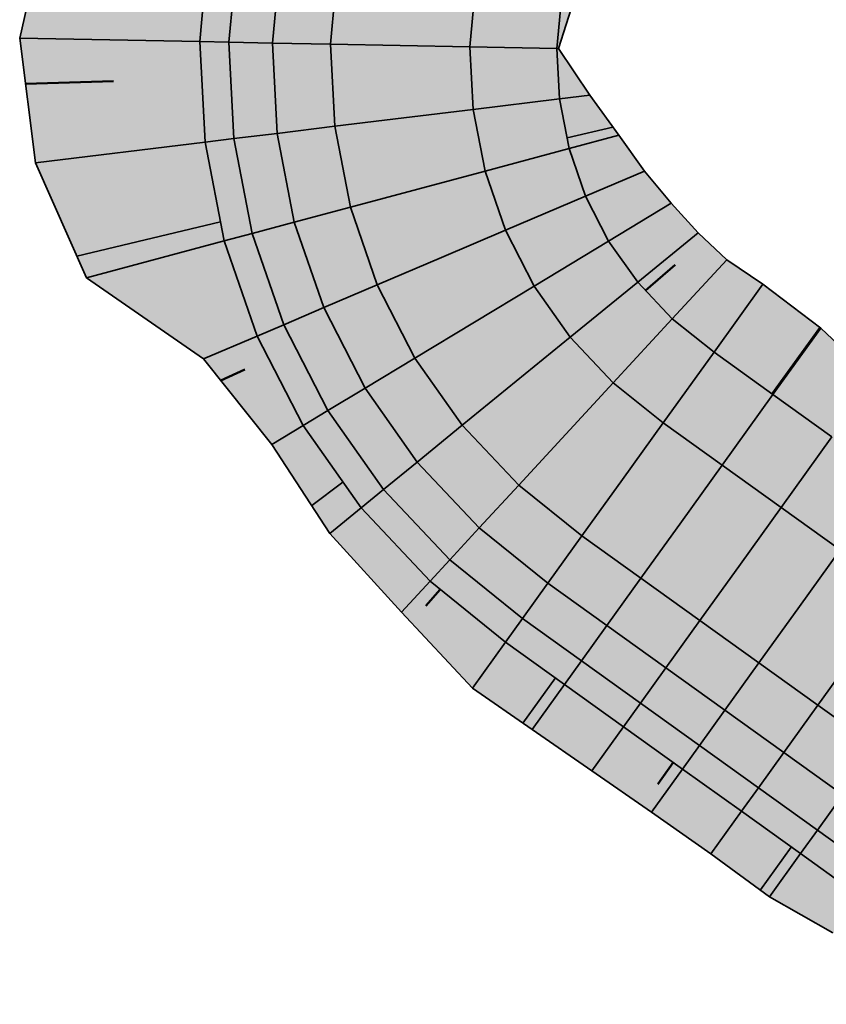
# Model space of a CAD drawing. Header units: metres. Extents: x 201888 to 228431, y 396158 to 403166.
# Tile 24 of 50: x 203710 to 203737, y 396226 to 396260. Entities that reach past the tile are written whole.
import ezdxf

# ---------------------------------------------------------------- set-up
doc = ezdxf.new("R2010")
doc.units = ezdxf.units.M
doc.layers.add('C3D-CORRIDOR', color=7, linetype='Continuous')
for name, color, linetype, lineweight in [('N-WA-GR-GRAS-V', 61, 'Continuous', 18), ('N-WA-GR-STRUWEEL-G', 92, 'Continuous', 35), ('N-WA-GR-STRUWEEL-V', 95, 'Continuous', 18), ('N-WA-GW-AFWERKEN_INZAAIEN-G', 60, 'Continuous', 35), ('N-WA-GW-DIJK_KRUIN_BINNEN-G', 90, 'Continuous', 35), ('N-WA-GW-DIJK_KRUIN_BUITEN-G', 90, 'Continuous', 35), ('N-WA-GW-DIJK_TEEN_BINNEN-G', 90, 'Continuous', 35), ('N-WA-GW-DIJK_TEEN_BUITEN-G', 90, 'Continuous', 35), ('N-WA-VH-VERHARDING_ASFALT-G', 252, 'Continuous', 35), ('N-WA-VH-VERHARDING_ASFALT-V', 252, 'Continuous', 18), ('N-WA-VH-VERHARDING_TEGEL-G', 252, 'Continuous', 35), ('N-WA-VH-VERHARDING_TEGEL-V', 254, 'Continuous', 18)]:
    doc.layers.add(name, color=color, linetype=linetype, lineweight=lineweight)

# ---------------------------------------------------------------- blocks, each defined once
blk = doc.blocks.new('*U139')
at = {"layer": 'N-WA-GR-GRAS-V', "linetype": 'Continuous', "lineweight": 18}
for points in [[(203807.129, 396388.141), (203805.858, 396386.667), (203804.219, 396384.768), (203802.581, 396382.87), (203800.942, 396380.971), (203799.304, 396379.072), (203797.665, 396377.174), (203796.027, 396375.275), (203794.388, 396373.376), (203792.749, 396371.477), (203791.111, 396369.579), (203790.745, 396369.154), (203789.598, 396367.588), (203788.434, 396366), (203788.12, 396365.571), (203786.643, 396363.554), (203785.166, 396361.538), (203783.689, 396359.521), (203782.212, 396357.504), (203780.734, 396355.487), (203779.257, 396353.47), (203777.78, 396351.453), (203776.303, 396349.436), (203774.826, 396347.419), (203773.348, 396345.402), (203771.871, 396343.385), (203770.394, 396341.369), (203768.917, 396339.352), (203767.44, 396337.335), (203765.962, 396335.318), (203764.485, 396333.301), (203763.008, 396331.284), (203761.531, 396329.267), (203760.054, 396327.25), (203758.576, 396325.233), (203757.099, 396323.217), (203755.622, 396321.2), (203754.145, 396319.183), (203752.668, 396317.166), (203751.19, 396315.149), (203749.713, 396313.132), (203748.236, 396311.115), (203746.759, 396309.098), (203745.282, 396307.081), (203743.804, 396305.064), (203742.327, 396303.048), (203740.85, 396301.031), (203739.373, 396299.014), (203737.896, 396296.997), (203736.418, 396294.98), (203734.941, 396292.963), (203733.464, 396290.946), (203731.987, 396288.929), (203730.51, 396286.912), (203729.032, 396284.895), (203727.555, 396282.879), (203726.078, 396280.862), (203724.601, 396278.845), (203723.124, 396276.828), (203721.646, 396274.811), (203719.993, 396272.503), (203718.292, 396269.48), (203717.032, 396266.248), (203716.238, 396262.871), (203715.926, 396259.416), (203716.102, 396255.952), (203716.763, 396252.546), (203717.895, 396249.267), (203719.477, 396246.18), (203721.476, 396243.345), (203723.853, 396240.819), (203726.456, 396238.722), (203728.486, 396237.263), (203730.517, 396235.805), (203732.547, 396234.346), (203734.578, 396232.888), (203736.608, 396231.429), (203738.639, 396229.971), (203740.669, 396228.512), (203742.7, 396227.054), (203742.971, 396226.86), (203742.174, 396225.75), (203741.925, 396225.976), (203739.875, 396227.406), (203737.729, 396228.704), (203735.543, 396229.946), (203733.526, 396231.423), (203731.48, 396232.86), (203729.424, 396234.283), (203727.367, 396235.704), (203725.316, 396237.134), (203722.873, 396239.756), (203720.402, 396242.468), (203718.407, 396245.533), (203716.055, 396248.483), (203712.024, 396251.275), (203710.26, 396255.24), (203709.72, 396259.538), (203710.674, 396263.772), (203711.999, 396267.812), (203717.686, 396269.767), (203716.927, 396274.525), (203718.483, 396277.128), (203719.788, 396279.271), (203720.742, 396281.671), (203721.951, 396283.884), (203723.16, 396286.098), (203724.334, 396288.337), (203725.48, 396290.596), (203726.625, 396292.856), (203727.573, 396295.261), (203727.501, 396298.412), (203727.419, 396301.571), (203727.73, 396304.442), (203729.208, 396306.459), (203730.685, 396308.476), (203732.162, 396310.493), (203733.639, 396312.51), (203735.116, 396314.526), (203736.594, 396316.543), (203738.071, 396318.56), (203739.548, 396320.577), (203741.025, 396322.594), (203742.822, 396324.377), (203745.607, 396325.436), (203748.394, 396326.493), (203751.185, 396327.548), (203753.012, 396329.309), (203754.593, 396331.249), (203756.175, 396333.19), (203757.756, 396335.131), (203759.338, 396337.071), (203760.921, 396339.011), (203762.503, 396340.951), (203764.085, 396342.891), (203765.667, 396344.831), (203767.249, 396346.771), (203768.835, 396348.708), (203770.613, 396350.505), (203772.378, 396352.311), (203774.141, 396354.119), (203775.903, 396355.926), (203777.666, 396357.734), (203779.557, 396359.448), (203782.218, 396360.598), (203784.918, 396361.72), (203784.615, 396365.04), (203785.369, 396367.587), (203785.641, 396368.046), (203786.768, 396369.66), (203787.905, 396371.234), (203788.231, 396371.688), (203789.947, 396373.53), (203791.641, 396375.388), (203793.346, 396377.238), (203795.146, 396379.018), (203796.735, 396380.954), (203798.41, 396382.825), (203800.041, 396384.73), (203802.936, 396385.709), (203804.889, 396387.377), (203806.494, 396388.606), (203807.129, 396388.141)], [(203819.788, 396378.869), (203817.971, 396377.795), (203812.836, 396378.458), (203811.578, 396376.28), (203810.296, 396374.12), (203808.795, 396372.12), (203807.608, 396369.892), (203806.173, 396367.844), (203805.076, 396365.548), (203803.899, 396363.311), (203804.121, 396360.05), (203804.311, 396359.218), (203803.336, 396357.526), (203800.815, 396356.932), (203800.322, 396356.635), (203798.002, 396355.235), (203795.224, 396354.171), (203796.381, 396350.225), (203795.115, 396348.053), (203793.796, 396345.921), (203792.474, 396343.79), (203791.153, 396341.659), (203789.831, 396339.528), (203788.509, 396337.397), (203787.188, 396335.266), (203785.833, 396333.16), (203784.468, 396331.06), (203783.105, 396328.96), (203781.741, 396326.861), (203780.376, 396324.761), (203779.012, 396322.662), (203777.648, 396320.562), (203776.285, 396318.461), (203774.922, 396316.361), (203773.559, 396314.26), (203773.224, 396311.407), (203773.143, 396308.367), (203773.051, 396305.335), (203772.191, 396302.867), (203770.714, 396300.85), (203769.237, 396298.833), (203767.76, 396296.816), (203766.282, 396294.799), (203764.805, 396292.782), (203763.328, 396290.765), (203761.851, 396288.748), (203760.374, 396286.731), (203758.896, 396284.714), (203756.214, 396283.58), (203753.328, 396282.595), (203750.446, 396281.607), (203748.279, 396280.095), (203746.505, 396278.296), (203744.731, 396276.497), (203742.957, 396274.697), (203741.289, 396272.82), (203739.645, 396270.925), (203738.007, 396269.026), (203736.38, 396267.119), (203734.707, 396265.245), (203733.333, 396263.706), (203732.619, 396262.697), (203730.596, 396262.033), (203728.81, 396260.836), (203728.281, 396259.174), (203729.355, 396257.566), (203730.35, 396256.191), (203731.235, 396254.953), (203732.154, 396253.844), (203733.088, 396252.824), (203734.075, 396251.894), (203735.318, 396251.059), (203737.306, 396249.542), (203739.14, 396247.81), (203741.341, 396246.589), (203743.384, 396245.147), (203745.351, 396243.601), (203747.393, 396242.158), (203749.227, 396240.427), (203751.434, 396239.214), (203751.742, 396239.072), (203750.146, 396236.85), (203749.876, 396237.044), (203747.845, 396238.502), (203745.815, 396239.961), (203743.784, 396241.419), (203741.754, 396242.878), (203739.723, 396244.336), (203737.693, 396245.795), (203735.662, 396247.253), (203733.632, 396248.712), (203732.195, 396249.857), (203731.004, 396251.123), (203730.003, 396252.543), (203729.21, 396254.09), (203728.643, 396255.733), (203728.312, 396257.439), (203728.224, 396259.175), (203728.38, 396260.906), (203728.778, 396262.598), (203729.409, 396264.217), (203730.261, 396265.732), (203731.569, 396267.543), (203733.047, 396269.56), (203734.524, 396271.577), (203736.001, 396273.594), (203737.478, 396275.611), (203738.955, 396277.628), (203740.433, 396279.645), (203741.91, 396281.661), (203743.387, 396283.678), (203744.864, 396285.695), (203746.341, 396287.712), (203747.819, 396289.729), (203749.296, 396291.746), (203750.773, 396293.763), (203752.25, 396295.78), (203753.728, 396297.797), (203755.205, 396299.814), (203756.682, 396301.83), (203758.159, 396303.847), (203759.636, 396305.864), (203761.114, 396307.881), (203762.591, 396309.898), (203764.068, 396311.915), (203765.545, 396313.932), (203767.022, 396315.949), (203768.5, 396317.966), (203769.977, 396319.982), (203771.454, 396321.999), (203772.931, 396324.016), (203774.408, 396326.033), (203775.886, 396328.05), (203777.363, 396330.067), (203778.84, 396332.084), (203780.317, 396334.101), (203781.794, 396336.118), (203783.272, 396338.135), (203784.749, 396340.151), (203786.226, 396342.168), (203787.703, 396344.185), (203789.18, 396346.202), (203790.658, 396348.219), (203792.135, 396350.236), (203793.612, 396352.253), (203795.089, 396354.27), (203796.566, 396356.287), (203798.044, 396358.304), (203798.357, 396358.732), (203799.521, 396360.32), (203800.668, 396361.886), (203800.998, 396362.337), (203802.475, 396364.354), (203803.952, 396366.371), (203805.43, 396368.388), (203806.907, 396370.405), (203808.384, 396372.422), (203809.861, 396374.439), (203811.338, 396376.456), (203812.816, 396378.472), (203814.293, 396380.489), (203815.439, 396382.054), (203819.788, 396378.869)]]:
    blk.add_hatch(color=61, dxfattribs=at).paths.add_polyline_path(points, flags=0)
at = {"layer": 'N-WA-GR-STRUWEEL-V', "linetype": 'Continuous', "lineweight": 18}
for points in [[(203807.936, 396387.55), (203806.665, 396386.076), (203805.026, 396384.178), (203803.388, 396382.279), (203801.749, 396380.38), (203800.11, 396378.481), (203798.472, 396376.583), (203796.833, 396374.684), (203795.195, 396372.785), (203793.556, 396370.887), (203791.918, 396368.988), (203791.551, 396368.563), (203790.404, 396366.997), (203789.241, 396365.409), (203788.927, 396364.98), (203787.45, 396362.964), (203785.973, 396360.947), (203784.496, 396358.93), (203783.018, 396356.913), (203781.541, 396354.896), (203780.064, 396352.879), (203778.587, 396350.862), (203777.11, 396348.845), (203775.632, 396346.828), (203774.155, 396344.811), (203772.678, 396342.795), (203771.201, 396340.778), (203769.724, 396338.761), (203768.246, 396336.744), (203766.769, 396334.727), (203765.292, 396332.71), (203763.815, 396330.693), (203762.338, 396328.676), (203760.86, 396326.659), (203759.383, 396324.643), (203757.906, 396322.626), (203756.429, 396320.609), (203754.952, 396318.592), (203753.474, 396316.575), (203751.997, 396314.558), (203750.52, 396312.541), (203749.043, 396310.524), (203747.566, 396308.507), (203746.088, 396306.49), (203744.611, 396304.474), (203743.134, 396302.457), (203741.657, 396300.44), (203740.18, 396298.423), (203738.702, 396296.406), (203737.225, 396294.389), (203735.748, 396292.372), (203734.271, 396290.355), (203732.794, 396288.338), (203731.316, 396286.321), (203729.839, 396284.305), (203728.362, 396282.288), (203726.885, 396280.271), (203725.407, 396278.254), (203723.93, 396276.237), (203722.453, 396274.22), (203720.828, 396271.953), (203719.196, 396269.052), (203717.987, 396265.951), (203717.225, 396262.711), (203716.926, 396259.397), (203717.095, 396256.073), (203717.729, 396252.805), (203718.815, 396249.659), (203720.332, 396246.697), (203722.25, 396243.977), (203724.531, 396241.553), (203727.039, 396239.534), (203729.07, 396238.075), (203731.1, 396236.617), (203733.131, 396235.158), (203735.161, 396233.7), (203737.192, 396232.242), (203739.222, 396230.783), (203741.253, 396229.325), (203743.283, 396227.866), (203743.554, 396227.672), (203742.971, 396226.86), (203742.7, 396227.054), (203740.669, 396228.512), (203738.639, 396229.971), (203736.608, 396231.429), (203734.578, 396232.888), (203732.547, 396234.346), (203730.517, 396235.805), (203728.486, 396237.263), (203726.456, 396238.722), (203723.853, 396240.819), (203721.476, 396243.345), (203719.477, 396246.18), (203717.895, 396249.267), (203716.763, 396252.546), (203716.102, 396255.952), (203715.926, 396259.416), (203716.238, 396262.871), (203717.032, 396266.248), (203718.292, 396269.48), (203719.993, 396272.503), (203721.646, 396274.811), (203723.124, 396276.828), (203724.601, 396278.845), (203726.078, 396280.862), (203727.555, 396282.879), (203729.032, 396284.895), (203730.51, 396286.912), (203731.987, 396288.929), (203733.464, 396290.946), (203734.941, 396292.963), (203736.418, 396294.98), (203737.896, 396296.997), (203739.373, 396299.014), (203740.85, 396301.031), (203742.327, 396303.048), (203743.804, 396305.064), (203745.282, 396307.081), (203746.759, 396309.098), (203748.236, 396311.115), (203749.713, 396313.132), (203751.19, 396315.149), (203752.668, 396317.166), (203754.145, 396319.183), (203755.622, 396321.2), (203757.099, 396323.217), (203758.576, 396325.233), (203760.054, 396327.25), (203761.531, 396329.267), (203763.008, 396331.284), (203764.485, 396333.301), (203765.962, 396335.318), (203767.44, 396337.335), (203768.917, 396339.352), (203770.394, 396341.369), (203771.871, 396343.385), (203773.348, 396345.402), (203774.826, 396347.419), (203776.303, 396349.436), (203777.78, 396351.453), (203779.257, 396353.47), (203780.734, 396355.487), (203782.212, 396357.504), (203783.689, 396359.521), (203785.166, 396361.538), (203786.643, 396363.554), (203788.12, 396365.571), (203788.434, 396366), (203789.598, 396367.588), (203790.745, 396369.154), (203791.111, 396369.579), (203792.749, 396371.477), (203794.388, 396373.376), (203796.027, 396375.275), (203797.665, 396377.174), (203799.304, 396379.072), (203800.942, 396380.971), (203802.581, 396382.87), (203804.219, 396384.768), (203805.858, 396386.667), (203807.129, 396388.141), (203807.936, 396387.55)], [(203809.146, 396386.663), (203808, 396385.098), (203806.523, 396383.081), (203805.046, 396381.064), (203803.568, 396379.048), (203802.091, 396377.031), (203800.614, 396375.014), (203799.137, 396372.997), (203797.66, 396370.98), (203796.182, 396368.963), (203794.705, 396366.946), (203794.375, 396366.495), (203793.228, 396364.929), (203792.065, 396363.341), (203791.751, 396362.912), (203790.274, 396360.895), (203788.796, 396358.879), (203787.319, 396356.862), (203785.842, 396354.845), (203784.365, 396352.828), (203782.888, 396350.811), (203781.41, 396348.794), (203779.933, 396346.777), (203778.456, 396344.76), (203776.979, 396342.743), (203775.502, 396340.727), (203774.024, 396338.71), (203772.547, 396336.693), (203771.07, 396334.676), (203769.593, 396332.659), (203768.116, 396330.642), (203766.638, 396328.625), (203765.161, 396326.608), (203763.684, 396324.591), (203762.207, 396322.574), (203760.73, 396320.558), (203759.252, 396318.541), (203757.775, 396316.524), (203756.298, 396314.507), (203754.821, 396312.49), (203753.344, 396310.473), (203751.866, 396308.456), (203750.389, 396306.439), (203748.912, 396304.422), (203747.435, 396302.405), (203745.958, 396300.389), (203744.48, 396298.372), (203743.003, 396296.355), (203741.526, 396294.338), (203740.049, 396292.321), (203738.572, 396290.304), (203737.094, 396288.287), (203735.617, 396286.27), (203734.14, 396284.253), (203732.663, 396282.237), (203731.186, 396280.22), (203729.708, 396278.203), (203728.231, 396276.186), (203726.754, 396274.169), (203725.277, 396272.152), (203723.75, 396270.026), (203722.359, 396267.555), (203721.329, 396264.913), (203720.68, 396262.152), (203720.425, 396259.328), (203720.569, 396256.496), (203721.109, 396253.712), (203722.035, 396251.032), (203723.328, 396248.508), (203724.962, 396246.191), (203726.905, 396244.125), (203729.081, 396242.377), (203731.112, 396240.918), (203733.142, 396239.46), (203735.173, 396238.001), (203737.203, 396236.543), (203739.234, 396235.084), (203741.264, 396233.626), (203743.295, 396232.167), (203745.325, 396230.709), (203745.596, 396230.514), (203744.429, 396228.89), (203744.158, 396229.084), (203742.128, 396230.543), (203740.097, 396232.001), (203738.067, 396233.46), (203736.036, 396234.918), (203734.006, 396236.377), (203731.975, 396237.835), (203729.945, 396239.294), (203727.914, 396240.752), (203725.549, 396242.656), (203723.412, 396244.926), (203721.616, 396247.473), (203720.195, 396250.248), (203719.178, 396253.194), (203718.584, 396256.254), (203718.426, 396259.367), (203718.706, 396262.472), (203719.419, 396265.506), (203720.551, 396268.41), (203722.08, 396271.127), (203723.663, 396273.334), (203725.14, 396275.351), (203726.618, 396277.368), (203728.095, 396279.384), (203729.572, 396281.401), (203731.049, 396283.418), (203732.526, 396285.435), (203734.004, 396287.452), (203735.481, 396289.469), (203736.958, 396291.486), (203738.435, 396293.503), (203739.912, 396295.52), (203741.39, 396297.537), (203742.867, 396299.553), (203744.344, 396301.57), (203745.821, 396303.587), (203747.298, 396305.604), (203748.776, 396307.621), (203750.253, 396309.638), (203751.73, 396311.655), (203753.207, 396313.672), (203754.684, 396315.689), (203756.162, 396317.706), (203757.639, 396319.722), (203759.116, 396321.739), (203760.593, 396323.756), (203762.07, 396325.773), (203763.548, 396327.79), (203765.025, 396329.807), (203766.502, 396331.824), (203767.979, 396333.841), (203769.457, 396335.858), (203770.934, 396337.874), (203772.411, 396339.891), (203773.888, 396341.908), (203775.365, 396343.925), (203776.843, 396345.942), (203778.32, 396347.959), (203779.797, 396349.976), (203781.274, 396351.993), (203782.751, 396354.01), (203784.229, 396356.027), (203785.706, 396358.043), (203787.183, 396360.06), (203788.66, 396362.077), (203790.137, 396364.094), (203790.451, 396364.522), (203791.615, 396366.111), (203792.761, 396367.677), (203793.128, 396368.102), (203794.766, 396370), (203796.405, 396371.899), (203798.043, 396373.798), (203799.682, 396375.696), (203801.321, 396377.595), (203802.959, 396379.494), (203804.598, 396381.393), (203806.236, 396383.291), (203807.875, 396385.19), (203809.146, 396386.663), (203809.146, 396386.663)], [(203815.439, 396382.054), (203814.293, 396380.489), (203812.816, 396378.472), (203811.338, 396376.456), (203809.861, 396374.439), (203808.384, 396372.422), (203806.907, 396370.405), (203805.43, 396368.388), (203803.952, 396366.371), (203802.475, 396364.354), (203800.998, 396362.337), (203800.668, 396361.886), (203799.521, 396360.32), (203798.357, 396358.732), (203798.044, 396358.304), (203796.566, 396356.287), (203795.089, 396354.27), (203793.612, 396352.253), (203792.135, 396350.236), (203790.658, 396348.219), (203789.18, 396346.202), (203787.703, 396344.185), (203786.226, 396342.168), (203784.749, 396340.151), (203783.272, 396338.135), (203781.794, 396336.118), (203780.317, 396334.101), (203778.84, 396332.084), (203777.363, 396330.067), (203775.886, 396328.05), (203774.408, 396326.033), (203772.931, 396324.016), (203771.454, 396321.999), (203769.977, 396319.982), (203768.5, 396317.966), (203767.022, 396315.949), (203765.545, 396313.932), (203764.068, 396311.915), (203762.591, 396309.898), (203761.114, 396307.881), (203759.636, 396305.864), (203758.159, 396303.847), (203756.682, 396301.83), (203755.205, 396299.814), (203753.728, 396297.797), (203752.25, 396295.78), (203750.773, 396293.763), (203749.296, 396291.746), (203747.819, 396289.729), (203746.341, 396287.712), (203744.864, 396285.695), (203743.387, 396283.678), (203741.91, 396281.661), (203740.433, 396279.645), (203738.955, 396277.628), (203737.478, 396275.611), (203736.001, 396273.594), (203734.524, 396271.577), (203733.047, 396269.56), (203731.569, 396267.543), (203730.261, 396265.732), (203729.409, 396264.217), (203728.778, 396262.598), (203728.38, 396260.906), (203728.224, 396259.175), (203728.312, 396257.439), (203728.643, 396255.733), (203729.21, 396254.09), (203730.003, 396252.543), (203731.004, 396251.123), (203732.195, 396249.857), (203733.632, 396248.712), (203735.662, 396247.253), (203737.693, 396245.795), (203739.723, 396244.336), (203741.754, 396242.878), (203743.784, 396241.419), (203745.815, 396239.961), (203747.845, 396238.502), (203749.876, 396237.044), (203750.146, 396236.85), (203748.396, 396234.413), (203748.125, 396234.607), (203746.095, 396236.066), (203744.064, 396237.524), (203742.034, 396238.983), (203740.003, 396240.441), (203737.973, 396241.9), (203735.942, 396243.358), (203733.912, 396244.817), (203731.881, 396246.275), (203730.161, 396247.653), (203728.68, 396249.226), (203727.435, 396250.991), (203726.45, 396252.914), (203725.745, 396254.956), (203725.334, 396257.076), (203725.224, 396259.234), (203725.418, 396261.385), (203725.913, 396263.488), (203726.697, 396265.501), (203727.757, 396267.383), (203729.149, 396269.316), (203730.626, 396271.333), (203732.104, 396273.35), (203733.581, 396275.366), (203735.058, 396277.383), (203736.535, 396279.4), (203738.012, 396281.417), (203739.49, 396283.434), (203740.967, 396285.451), (203742.444, 396287.468), (203743.921, 396289.485), (203745.398, 396291.502), (203746.876, 396293.519), (203748.353, 396295.535), (203749.83, 396297.552), (203751.307, 396299.569), (203752.784, 396301.586), (203754.262, 396303.603), (203755.739, 396305.62), (203757.216, 396307.637), (203758.693, 396309.654), (203760.17, 396311.671), (203761.648, 396313.688), (203763.125, 396315.704), (203764.602, 396317.721), (203766.079, 396319.738), (203767.556, 396321.755), (203769.034, 396323.772), (203770.511, 396325.789), (203771.988, 396327.806), (203773.465, 396329.823), (203774.942, 396331.84), (203776.42, 396333.856), (203777.897, 396335.873), (203779.374, 396337.89), (203780.851, 396339.907), (203782.328, 396341.924), (203783.806, 396343.941), (203785.283, 396345.958), (203786.76, 396347.975), (203788.237, 396349.992), (203789.714, 396352.009), (203791.192, 396354.025), (203792.669, 396356.042), (203794.146, 396358.059), (203795.623, 396360.076), (203795.937, 396360.504), (203797.101, 396362.093), (203798.247, 396363.659), (203798.578, 396364.11), (203800.055, 396366.127), (203801.532, 396368.144), (203803.009, 396370.161), (203804.487, 396372.178), (203805.964, 396374.194), (203807.441, 396376.211), (203808.918, 396378.228), (203810.395, 396380.245), (203811.873, 396382.262), (203813.019, 396383.827), (203815.439, 396382.054)]]:
    blk.add_hatch(color=95, dxfattribs=at).paths.add_polyline_path(points, flags=0)
at = {"layer": 'N-WA-VH-VERHARDING_ASFALT-V', "linetype": 'Continuous', "lineweight": 18}
for points in [[(203811.083, 396385.245), (203809.936, 396383.68), (203808.459, 396381.663), (203806.982, 396379.646), (203805.505, 396377.629), (203804.027, 396375.613), (203802.55, 396373.596), (203801.073, 396371.579), (203799.596, 396369.562), (203798.119, 396367.545), (203796.641, 396365.528), (203796.311, 396365.077), (203795.164, 396363.511), (203794.001, 396361.923), (203793.687, 396361.494), (203792.21, 396359.477), (203790.733, 396357.46), (203789.255, 396355.444), (203787.778, 396353.427), (203786.301, 396351.41), (203784.824, 396349.393), (203783.347, 396347.376), (203781.869, 396345.359), (203780.392, 396343.342), (203778.915, 396341.325), (203777.438, 396339.308), (203775.961, 396337.292), (203774.483, 396335.275), (203773.006, 396333.258), (203771.529, 396331.241), (203770.052, 396329.224), (203768.575, 396327.207), (203767.097, 396325.19), (203765.62, 396323.173), (203764.143, 396321.156), (203762.666, 396319.139), (203761.189, 396317.123), (203759.711, 396315.106), (203758.234, 396313.089), (203756.757, 396311.072), (203755.28, 396309.055), (203753.803, 396307.038), (203752.325, 396305.021), (203750.848, 396303.004), (203749.371, 396300.987), (203747.894, 396298.97), (203746.417, 396296.954), (203744.939, 396294.937), (203743.462, 396292.92), (203741.985, 396290.903), (203740.508, 396288.886), (203739.031, 396286.869), (203737.553, 396284.852), (203736.076, 396282.835), (203734.599, 396280.818), (203733.122, 396278.802), (203731.645, 396276.785), (203730.167, 396274.768), (203728.69, 396272.751), (203727.213, 396270.734), (203725.753, 396268.705), (203724.528, 396266.528), (203723.621, 396264.2), (203723.049, 396261.769), (203722.825, 396259.281), (203722.952, 396256.786), (203723.427, 396254.334), (203724.243, 396251.973), (203725.381, 396249.75), (203726.821, 396247.708), (203728.533, 396245.889), (203730.481, 396244.326), (203732.512, 396242.867), (203734.542, 396241.409), (203736.573, 396239.95), (203738.603, 396238.492), (203740.634, 396237.034), (203742.664, 396235.575), (203744.695, 396234.117), (203746.725, 396232.658), (203746.996, 396232.464), (203745.596, 396230.514), (203745.325, 396230.709), (203743.295, 396232.167), (203741.264, 396233.626), (203739.234, 396235.084), (203737.203, 396236.543), (203735.173, 396238.001), (203733.142, 396239.46), (203731.112, 396240.918), (203729.081, 396242.377), (203726.905, 396244.125), (203724.962, 396246.191), (203723.328, 396248.508), (203722.035, 396251.032), (203721.109, 396253.712), (203720.569, 396256.496), (203720.425, 396259.328), (203720.68, 396262.152), (203721.329, 396264.913), (203722.359, 396267.555), (203723.75, 396270.026), (203725.277, 396272.152), (203726.754, 396274.169), (203728.231, 396276.186), (203729.708, 396278.203), (203731.186, 396280.22), (203732.663, 396282.237), (203734.14, 396284.253), (203735.617, 396286.27), (203737.094, 396288.287), (203738.572, 396290.304), (203740.049, 396292.321), (203741.526, 396294.338), (203743.003, 396296.355), (203744.48, 396298.372), (203745.958, 396300.389), (203747.435, 396302.405), (203748.912, 396304.422), (203750.389, 396306.439), (203751.866, 396308.456), (203753.344, 396310.473), (203754.821, 396312.49), (203756.298, 396314.507), (203757.775, 396316.524), (203759.252, 396318.541), (203760.73, 396320.558), (203762.207, 396322.574), (203763.684, 396324.591), (203765.161, 396326.608), (203766.638, 396328.625), (203768.116, 396330.642), (203769.593, 396332.659), (203771.07, 396334.676), (203772.547, 396336.693), (203774.024, 396338.71), (203775.502, 396340.727), (203776.979, 396342.743), (203778.456, 396344.76), (203779.933, 396346.777), (203781.41, 396348.794), (203782.888, 396350.811), (203784.365, 396352.828), (203785.842, 396354.845), (203787.319, 396356.862), (203788.796, 396358.879), (203790.274, 396360.895), (203791.751, 396362.912), (203792.065, 396363.341), (203793.228, 396364.929), (203794.375, 396366.495), (203794.705, 396366.946), (203796.182, 396368.963), (203797.66, 396370.98), (203799.137, 396372.997), (203800.614, 396375.014), (203802.091, 396377.031), (203803.568, 396379.048), (203805.046, 396381.064), (203806.523, 396383.081), (203808, 396385.098), (203809.146, 396386.663), (203811.083, 396385.245)], [(203813.019, 396383.827), (203811.873, 396382.262), (203810.395, 396380.245), (203808.918, 396378.228), (203807.441, 396376.211), (203805.964, 396374.194), (203804.487, 396372.178), (203803.009, 396370.161), (203801.532, 396368.144), (203800.055, 396366.127), (203798.578, 396364.11), (203798.247, 396363.659), (203797.101, 396362.093), (203795.937, 396360.504), (203795.623, 396360.076), (203794.146, 396358.059), (203792.669, 396356.042), (203791.192, 396354.025), (203789.714, 396352.009), (203788.237, 396349.992), (203786.76, 396347.975), (203785.283, 396345.958), (203783.806, 396343.941), (203782.328, 396341.924), (203780.851, 396339.907), (203779.374, 396337.89), (203777.897, 396335.873), (203776.42, 396333.856), (203774.942, 396331.84), (203773.465, 396329.823), (203771.988, 396327.806), (203770.511, 396325.789), (203769.034, 396323.772), (203767.556, 396321.755), (203766.079, 396319.738), (203764.602, 396317.721), (203763.125, 396315.704), (203761.648, 396313.688), (203760.17, 396311.671), (203758.693, 396309.654), (203757.216, 396307.637), (203755.739, 396305.62), (203754.262, 396303.603), (203752.784, 396301.586), (203751.307, 396299.569), (203749.83, 396297.552), (203748.353, 396295.535), (203746.876, 396293.519), (203745.398, 396291.502), (203743.921, 396289.485), (203742.444, 396287.468), (203740.967, 396285.451), (203739.49, 396283.434), (203738.012, 396281.417), (203736.535, 396279.4), (203735.058, 396277.383), (203733.581, 396275.366), (203732.104, 396273.35), (203730.626, 396271.333), (203729.149, 396269.316), (203727.757, 396267.383), (203726.697, 396265.501), (203725.913, 396263.488), (203725.418, 396261.385), (203725.224, 396259.234), (203725.334, 396257.076), (203725.745, 396254.956), (203726.45, 396252.914), (203727.435, 396250.991), (203728.68, 396249.226), (203730.161, 396247.653), (203731.881, 396246.275), (203733.912, 396244.817), (203735.942, 396243.358), (203737.973, 396241.9), (203740.003, 396240.441), (203742.034, 396238.983), (203744.064, 396237.524), (203746.095, 396236.066), (203748.125, 396234.607), (203748.396, 396234.413), (203746.996, 396232.464), (203746.725, 396232.658), (203744.695, 396234.117), (203742.664, 396235.575), (203740.634, 396237.034), (203738.603, 396238.492), (203736.573, 396239.95), (203734.542, 396241.409), (203732.512, 396242.867), (203730.481, 396244.326), (203728.533, 396245.889), (203726.821, 396247.708), (203725.381, 396249.75), (203724.243, 396251.973), (203723.427, 396254.334), (203722.952, 396256.786), (203722.825, 396259.281), (203723.049, 396261.769), (203723.621, 396264.2), (203724.528, 396266.528), (203725.753, 396268.705), (203727.213, 396270.734), (203728.69, 396272.751), (203730.167, 396274.768), (203731.645, 396276.785), (203733.122, 396278.802), (203734.599, 396280.818), (203736.076, 396282.835), (203737.553, 396284.852), (203739.031, 396286.869), (203740.508, 396288.886), (203741.985, 396290.903), (203743.462, 396292.92), (203744.939, 396294.937), (203746.417, 396296.954), (203747.894, 396298.97), (203749.371, 396300.987), (203750.848, 396303.004), (203752.325, 396305.021), (203753.803, 396307.038), (203755.28, 396309.055), (203756.757, 396311.072), (203758.234, 396313.089), (203759.711, 396315.106), (203761.189, 396317.123), (203762.666, 396319.139), (203764.143, 396321.156), (203765.62, 396323.173), (203767.097, 396325.19), (203768.575, 396327.207), (203770.052, 396329.224), (203771.529, 396331.241), (203773.006, 396333.258), (203774.483, 396335.275), (203775.961, 396337.292), (203777.438, 396339.308), (203778.915, 396341.325), (203780.392, 396343.342), (203781.869, 396345.359), (203783.347, 396347.376), (203784.824, 396349.393), (203786.301, 396351.41), (203787.778, 396353.427), (203789.255, 396355.444), (203790.733, 396357.46), (203792.21, 396359.477), (203793.687, 396361.494), (203794.001, 396361.923), (203795.164, 396363.511), (203796.311, 396365.077), (203796.641, 396365.528), (203798.119, 396367.545), (203799.596, 396369.562), (203801.073, 396371.579), (203802.55, 396373.596), (203804.027, 396375.613), (203805.505, 396377.629), (203806.982, 396379.646), (203808.459, 396381.663), (203809.936, 396383.68), (203811.083, 396385.245), (203813.019, 396383.827)]]:
    blk.add_hatch(color=252, dxfattribs=at).paths.add_polyline_path(points, flags=0)
at = {"layer": 'N-WA-VH-VERHARDING_TEGEL-V', "linetype": 'Continuous', "lineweight": 18}
blk.add_hatch(color=254, dxfattribs=at).paths.add_polyline_path([(203809.146, 396386.663), (203807.875, 396385.19), (203806.236, 396383.291), (203804.598, 396381.393), (203802.959, 396379.494), (203801.321, 396377.595), (203799.682, 396375.696), (203798.043, 396373.798), (203796.405, 396371.899), (203794.766, 396370), (203793.128, 396368.102), (203792.761, 396367.677), (203791.615, 396366.111), (203790.451, 396364.522), (203790.137, 396364.094), (203788.66, 396362.077), (203787.183, 396360.06), (203785.706, 396358.043), (203784.229, 396356.027), (203782.751, 396354.01), (203781.274, 396351.993), (203779.797, 396349.976), (203778.32, 396347.959), (203776.843, 396345.942), (203775.365, 396343.925), (203773.888, 396341.908), (203772.411, 396339.891), (203770.934, 396337.874), (203769.457, 396335.858), (203767.979, 396333.841), (203766.502, 396331.824), (203765.025, 396329.807), (203763.548, 396327.79), (203762.07, 396325.773), (203760.593, 396323.756), (203759.116, 396321.739), (203757.639, 396319.722), (203756.162, 396317.706), (203754.684, 396315.689), (203753.207, 396313.672), (203751.73, 396311.655), (203750.253, 396309.638), (203748.776, 396307.621), (203747.298, 396305.604), (203745.821, 396303.587), (203744.344, 396301.57), (203742.867, 396299.553), (203741.39, 396297.537), (203739.912, 396295.52), (203738.435, 396293.503), (203736.958, 396291.486), (203735.481, 396289.469), (203734.004, 396287.452), (203732.526, 396285.435), (203731.049, 396283.418), (203729.572, 396281.401), (203728.095, 396279.384), (203726.618, 396277.368), (203725.14, 396275.351), (203723.663, 396273.334), (203722.08, 396271.127), (203720.551, 396268.41), (203719.419, 396265.506), (203718.706, 396262.472), (203718.426, 396259.367), (203718.584, 396256.254), (203719.178, 396253.194), (203720.195, 396250.248), (203721.616, 396247.473), (203723.412, 396244.926), (203725.549, 396242.656), (203727.914, 396240.752), (203729.945, 396239.294), (203731.975, 396237.835), (203734.006, 396236.377), (203736.036, 396234.918), (203738.067, 396233.46), (203740.097, 396232.001), (203742.128, 396230.543), (203744.158, 396229.084), (203744.429, 396228.89), (203743.554, 396227.672), (203743.283, 396227.866), (203741.253, 396229.325), (203739.222, 396230.783), (203737.192, 396232.242), (203735.161, 396233.7), (203733.131, 396235.158), (203731.1, 396236.617), (203729.07, 396238.075), (203727.039, 396239.534), (203724.531, 396241.553), (203722.25, 396243.977), (203720.332, 396246.697), (203718.815, 396249.659), (203717.729, 396252.805), (203717.095, 396256.073), (203716.926, 396259.397), (203717.225, 396262.711), (203717.987, 396265.951), (203719.196, 396269.052), (203720.828, 396271.953), (203722.453, 396274.22), (203723.93, 396276.237), (203725.407, 396278.254), (203726.885, 396280.271), (203728.362, 396282.288), (203729.839, 396284.305), (203731.316, 396286.321), (203732.794, 396288.338), (203734.271, 396290.355), (203735.748, 396292.372), (203737.225, 396294.389), (203738.702, 396296.406), (203740.18, 396298.423), (203741.657, 396300.44), (203743.134, 396302.457), (203744.611, 396304.474), (203746.088, 396306.49), (203747.566, 396308.507), (203749.043, 396310.524), (203750.52, 396312.541), (203751.997, 396314.558), (203753.474, 396316.575), (203754.952, 396318.592), (203756.429, 396320.609), (203757.906, 396322.626), (203759.383, 396324.643), (203760.86, 396326.659), (203762.338, 396328.676), (203763.815, 396330.693), (203765.292, 396332.71), (203766.769, 396334.727), (203768.246, 396336.744), (203769.724, 396338.761), (203771.201, 396340.778), (203772.678, 396342.795), (203774.155, 396344.811), (203775.632, 396346.828), (203777.11, 396348.845), (203778.587, 396350.862), (203780.064, 396352.879), (203781.541, 396354.896), (203783.018, 396356.913), (203784.496, 396358.93), (203785.973, 396360.947), (203787.45, 396362.964), (203788.927, 396364.98), (203789.241, 396365.409), (203790.404, 396366.997), (203791.551, 396368.563), (203791.918, 396368.988), (203793.556, 396370.887), (203795.195, 396372.785), (203796.833, 396374.684), (203798.472, 396376.583), (203800.11, 396378.481), (203801.749, 396380.38), (203803.388, 396382.279), (203805.026, 396384.178), (203806.665, 396386.076), (203807.936, 396387.55), (203809.146, 396386.663)], flags=0)
at = {"layer": 'C3D-CORRIDOR', "color": 7, "linetype": 'Continuous', "lineweight": 50}
for p, q in [((203709.918, 396257.96, 14.37), (203712.954, 396258.056, 13.935)), ((203731.278, 396250.832, 13.5), (203732.297, 396251.721, 13.306)), ((203716.65, 396247.737, 13.668), (203717.468, 396248.12, 13.584)), ((203724.205, 396240.535, 13.5), (203723.702, 396239.97, 13.392)), ((203732.23, 396234.574, 13.5), (203731.694, 396233.828, 13.369))]:
    blk.add_line(p, q, dxfattribs=at)
at = {"layer": 'C3D-CORRIDOR', "color": 7, "linetype": 'Continuous', "lineweight": 35}
for p, q in [((203728.573, 396256.095, 13.5), (203730.15, 396256.468, 13.268)), ((203711.691, 396252.024, 14.227), (203716.635, 396253.207, 13.5)), ((203735.629, 396247.277, 13.5), (203737.273, 396249.567, 13.097)), ((203720.854, 396244.227, 13.5), (203719.779, 396243.425, 13.308)), ((203728.169, 396237.491, 13.5), (203727.046, 396235.928, 13.225)), ((203736.291, 396231.657, 13.5), (203735.228, 396230.177, 13.24))]:
    blk.add_line(p, q, dxfattribs=at)
at = {"layer": 'N-WA-GR-STRUWEEL-G', "color": 92, "linetype": 'Continuous', "lineweight": 35}
for p, q in [((203716.926, 396259.397, 13.5), (203715.926, 396259.416, 13.5)), ((203720.425, 396259.328, 13.5), (203718.426, 396259.367, 13.5)), ((203725.224, 396259.234, 13.5), (203728.224, 396259.175, 13.5)), ((203725.334, 396257.076, 13.5), (203728.312, 396257.439, 13.5)), ((203720.569, 396256.496, 13.5), (203718.584, 396256.254, 13.5)), ((203717.095, 396256.073, 13.5), (203716.102, 396255.952, 13.5)), ((203725.745, 396254.956, 13.5), (203728.643, 396255.733, 13.5)), ((203726.45, 396252.914, 13.5), (203729.21, 396254.09, 13.5)), ((203721.109, 396253.712, 13.5), (203719.178, 396253.194, 13.5)), ((203717.729, 396252.805, 13.5), (203716.763, 396252.546, 13.5)), ((203727.435, 396250.991, 13.5), (203730.003, 396252.543, 13.5)), ((203728.68, 396249.226, 13.5), (203731.004, 396251.123, 13.5)), ((203722.035, 396251.032, 13.5), (203720.195, 396250.248, 13.5)), ((203730.161, 396247.653, 13.5), (203732.195, 396249.857, 13.5)), ((203718.815, 396249.659, 13.5), (203717.895, 396249.267, 13.5)), ((203731.881, 396246.275, 13.5), (203733.632, 396248.712, 13.5)), ((203723.328, 396248.508, 13.5), (203721.616, 396247.473, 13.5)), ((203733.912, 396244.817, 13.5), (203735.662, 396247.253, 13.5)), ((203720.332, 396246.697, 13.5), (203719.477, 396246.18, 13.5)), ((203724.962, 396246.191, 13.5), (203723.412, 396244.926, 13.5)), ((203735.942, 396243.358, 13.5), (203737.693, 396245.795, 13.5)), ((203722.25, 396243.977, 13.5), (203721.476, 396243.345, 13.5)), ((203726.905, 396244.125, 13.5), (203725.549, 396242.656, 13.5)), ((203729.081, 396242.377, 13.5), (203727.914, 396240.752, 13.5)), ((203724.531, 396241.553, 13.5), (203723.853, 396240.819, 13.5)), ((203731.112, 396240.918, 13.5), (203729.945, 396239.294, 13.5)), ((203727.039, 396239.534, 13.5), (203726.456, 396238.722, 13.5)), ((203733.142, 396239.46, 13.5), (203731.975, 396237.835, 13.5)), ((203729.07, 396238.075, 13.5), (203728.486, 396237.263, 13.5)), ((203735.173, 396238.001, 13.5), (203734.006, 396236.377, 13.5)), ((203731.1, 396236.617, 13.5), (203730.517, 396235.805, 13.5)), ((203737.203, 396236.543, 13.5), (203736.036, 396234.918, 13.5)), ((203733.131, 396235.158, 13.5), (203732.547, 396234.346, 13.5)), ((203735.161, 396233.7, 13.5), (203734.578, 396232.888, 13.5)), ((203737.192, 396232.242, 13.5), (203736.608, 396231.429, 13.5))]:
    blk.add_line(p, q, dxfattribs=at)
at = {"layer": 'N-WA-GW-AFWERKEN_INZAAIEN-G', "color": 60, "linetype": 'Continuous', "lineweight": 35}
for p, q in [((203715.926, 396259.416, 13.5), (203709.72, 396259.538, 14.387)), ((203728.224, 396259.175, 13.5), (203728.281, 396259.174, 13.492)), ((203728.312, 396257.439, 13.5), (203729.355, 396257.566, 13.35)), ((203728.643, 396255.733, 13.5), (203730.35, 396256.191, 13.248)), ((203716.102, 396255.952, 13.5), (203710.26, 396255.24, 14.341)), ((203729.21, 396254.09, 13.5), (203731.235, 396254.953, 13.186)), ((203730.003, 396252.543, 13.5), (203732.154, 396253.844, 13.141)), ((203731.004, 396251.123, 13.5), (203733.088, 396252.824, 13.116)), ((203716.763, 396252.546, 13.5), (203712.024, 396251.275, 14.201)), ((203732.195, 396249.857, 13.5), (203734.075, 396251.894, 13.104)), ((203733.632, 396248.712, 13.5), (203735.318, 396251.059, 13.087)), ((203735.662, 396247.253, 13.5), (203737.306, 396249.542, 13.097)), ((203717.895, 396249.267, 13.5), (203716.055, 396248.483, 13.786)), ((203719.477, 396246.18, 13.5), (203718.407, 396245.533, 13.321)), ((203721.476, 396243.345, 13.5), (203720.402, 396242.468, 13.302)), ((203723.853, 396240.819, 13.5), (203722.873, 396239.756, 13.294)), ((203726.456, 396238.722, 13.5), (203725.316, 396237.134, 13.221)), ((203728.486, 396237.263, 13.5), (203727.367, 396235.704, 13.226)), ((203730.517, 396235.805, 13.5), (203729.424, 396234.283, 13.232)), ((203732.547, 396234.346, 13.5), (203731.48, 396232.86, 13.239)), ((203734.578, 396232.888, 13.5), (203733.526, 396231.423, 13.242)), ((203736.608, 396231.429, 13.5), (203735.543, 396229.946, 13.239))]:
    blk.add_line(p, q, dxfattribs=at)
at = {"layer": 'N-WA-GW-DIJK_KRUIN_BINNEN-G', "color": 90, "linetype": 'Continuous', "lineweight": 35}
for p, q in [((203716.238, 396262.871, 13.5), (203715.926, 396259.416, 13.5)), ((203717.225, 396262.711, 13.5), (203716.926, 396259.397, 13.5)), ((203718.706, 396262.472, 13.5), (203718.426, 396259.367, 13.5)), ((203720.68, 396262.152, 13.5), (203720.425, 396259.328, 13.5)), ((203715.926, 396259.416, 13.5), (203716.102, 396255.952, 13.5)), ((203716.926, 396259.397, 13.5), (203717.095, 396256.073, 13.5)), ((203718.426, 396259.367, 13.5), (203718.584, 396256.254, 13.5)), ((203720.425, 396259.328, 13.5), (203720.569, 396256.496, 13.5)), ((203720.569, 396256.496, 13.5), (203721.109, 396253.712, 13.5)), ((203718.584, 396256.254, 13.5), (203719.178, 396253.194, 13.5)), ((203716.102, 396255.952, 13.5), (203716.763, 396252.546, 13.5)), ((203717.095, 396256.073, 13.5), (203717.729, 396252.805, 13.5)), ((203721.109, 396253.712, 13.5), (203722.035, 396251.032, 13.5)), ((203719.178, 396253.194, 13.5), (203720.195, 396250.248, 13.5)), ((203717.729, 396252.805, 13.5), (203718.815, 396249.659, 13.5)), ((203716.763, 396252.546, 13.5), (203717.895, 396249.267, 13.5)), ((203722.035, 396251.032, 13.5), (203723.328, 396248.508, 13.5)), ((203720.195, 396250.248, 13.5), (203721.616, 396247.473, 13.5)), ((203718.815, 396249.659, 13.5), (203720.332, 396246.697, 13.5)), ((203717.895, 396249.267, 13.5), (203719.477, 396246.18, 13.5)), ((203723.328, 396248.508, 13.5), (203724.962, 396246.191, 13.5)), ((203721.616, 396247.473, 13.5), (203723.412, 396244.926, 13.5)), ((203720.332, 396246.697, 13.5), (203722.25, 396243.977, 13.5)), ((203719.477, 396246.18, 13.5), (203721.476, 396243.345, 13.5)), ((203724.962, 396246.191, 13.5), (203726.905, 396244.125, 13.5)), ((203723.412, 396244.926, 13.5), (203725.549, 396242.656, 13.5)), ((203722.25, 396243.977, 13.5), (203724.531, 396241.553, 13.5)), ((203726.905, 396244.125, 13.5), (203729.081, 396242.377, 13.5)), ((203721.476, 396243.345, 13.5), (203723.853, 396240.819, 13.5)), ((203725.549, 396242.656, 13.5), (203727.914, 396240.752, 13.5)), ((203729.081, 396242.377, 13.5), (203731.112, 396240.918, 13.5)), ((203724.531, 396241.553, 13.5), (203727.039, 396239.534, 13.5)), ((203731.112, 396240.918, 13.5), (203733.142, 396239.46, 13.5)), ((203723.853, 396240.819, 13.5), (203726.456, 396238.722, 13.5)), ((203727.914, 396240.752, 13.5), (203729.945, 396239.294, 13.5)), ((203727.039, 396239.534, 13.5), (203729.07, 396238.075, 13.5)), ((203729.945, 396239.294, 13.5), (203731.975, 396237.835, 13.5)), ((203733.142, 396239.46, 13.5), (203735.173, 396238.001, 13.5)), ((203726.456, 396238.722, 13.5), (203728.486, 396237.263, 13.5)), ((203729.07, 396238.075, 13.5), (203731.1, 396236.617, 13.5)), ((203731.975, 396237.835, 13.5), (203734.006, 396236.377, 13.5)), ((203735.173, 396238.001, 13.5), (203737.203, 396236.543, 13.5)), ((203728.486, 396237.263, 13.5), (203730.517, 396235.805, 13.5)), ((203731.1, 396236.617, 13.5), (203733.131, 396235.158, 13.5)), ((203737.203, 396236.543, 13.5), (203739.234, 396235.084, 13.5)), ((203734.006, 396236.377, 13.5), (203736.036, 396234.918, 13.5)), ((203730.517, 396235.805, 13.5), (203732.547, 396234.346, 13.5)), ((203733.131, 396235.158, 13.5), (203735.161, 396233.7, 13.5)), ((203736.036, 396234.918, 13.5), (203738.067, 396233.46, 13.5)), ((203732.547, 396234.346, 13.5), (203734.578, 396232.888, 13.5)), ((203735.161, 396233.7, 13.5), (203737.192, 396232.242, 13.5)), ((203734.578, 396232.888, 13.5), (203736.608, 396231.429, 13.5)), ((203737.192, 396232.242, 13.5), (203739.222, 396230.783, 13.5)), ((203736.608, 396231.429, 13.5), (203738.639, 396229.971, 13.5))]:
    blk.add_line(p, q, dxfattribs=at)
at = {"layer": 'N-WA-GW-DIJK_KRUIN_BUITEN-G', "color": 90, "linetype": 'Continuous', "lineweight": 35}
for p, q in [((203725.418, 396261.385, 13.5), (203725.224, 396259.234, 13.5)), ((203728.38, 396260.906, 13.5), (203728.224, 396259.175, 13.5)), ((203725.224, 396259.234, 13.5), (203725.334, 396257.076, 13.5)), ((203728.224, 396259.175, 13.5), (203728.312, 396257.439, 13.5)), ((203728.312, 396257.439, 13.5), (203728.643, 396255.733, 13.5)), ((203725.334, 396257.076, 13.5), (203725.745, 396254.956, 13.5)), ((203728.643, 396255.733, 13.5), (203729.21, 396254.09, 13.5)), ((203725.745, 396254.956, 13.5), (203726.45, 396252.914, 13.5)), ((203729.21, 396254.09, 13.5), (203730.003, 396252.543, 13.5)), ((203726.45, 396252.914, 13.5), (203727.435, 396250.991, 13.5)), ((203730.003, 396252.543, 13.5), (203731.004, 396251.123, 13.5)), ((203731.004, 396251.123, 13.5), (203732.195, 396249.857, 13.5)), ((203727.435, 396250.991, 13.5), (203728.68, 396249.226, 13.5)), ((203732.195, 396249.857, 13.5), (203733.632, 396248.712, 13.5)), ((203728.68, 396249.226, 13.5), (203730.161, 396247.653, 13.5)), ((203733.632, 396248.712, 13.5), (203735.662, 396247.253, 13.5)), ((203730.161, 396247.653, 13.5), (203731.881, 396246.275, 13.5)), ((203735.662, 396247.253, 13.5), (203737.693, 396245.795, 13.5)), ((203731.881, 396246.275, 13.5), (203733.912, 396244.817, 13.5)), ((203733.912, 396244.817, 13.5), (203735.942, 396243.358, 13.5)), ((203735.942, 396243.358, 13.5), (203737.973, 396241.9, 13.5))]:
    blk.add_line(p, q, dxfattribs=at)
at = {"layer": 'N-WA-GW-DIJK_TEEN_BINNEN-G', "color": 90, "linetype": 'Continuous', "lineweight": 35}
for p, q in [((203710.674, 396263.772, 14.305), (203709.72, 396259.538, 14.387)), ((203709.72, 396259.538, 14.387), (203710.26, 396255.24, 14.341)), ((203710.26, 396255.24, 14.341), (203712.024, 396251.275, 14.201)), ((203712.024, 396251.275, 14.201), (203716.055, 396248.483, 13.786)), ((203716.055, 396248.483, 13.786), (203718.407, 396245.533, 13.321)), ((203718.407, 396245.533, 13.321), (203720.402, 396242.468, 13.302)), ((203720.402, 396242.468, 13.302), (203722.873, 396239.756, 13.294)), ((203722.873, 396239.756, 13.294), (203725.316, 396237.134, 13.221)), ((203725.316, 396237.134, 13.221), (203727.367, 396235.704, 13.226)), ((203727.367, 396235.704, 13.226), (203729.424, 396234.283, 13.232)), ((203729.424, 396234.283, 13.232), (203731.48, 396232.86, 13.239)), ((203731.48, 396232.86, 13.239), (203733.526, 396231.423, 13.242)), ((203733.526, 396231.423, 13.242), (203735.543, 396229.946, 13.239)), ((203735.543, 396229.946, 13.239), (203737.729, 396228.704, 13.277))]:
    blk.add_line(p, q, dxfattribs=at)
at = {"layer": 'N-WA-GW-DIJK_TEEN_BUITEN-G', "color": 90, "linetype": 'Continuous', "lineweight": 35}
for p, q in [((203728.81, 396260.836, 13.562), (203728.281, 396259.174, 13.492)), ((203728.281, 396259.174, 13.492), (203729.355, 396257.566, 13.35)), ((203729.355, 396257.566, 13.35), (203730.35, 396256.191, 13.248)), ((203730.35, 396256.191, 13.248), (203731.235, 396254.953, 13.186)), ((203731.235, 396254.953, 13.186), (203732.154, 396253.844, 13.141)), ((203732.154, 396253.844, 13.141), (203733.088, 396252.824, 13.116)), ((203733.088, 396252.824, 13.116), (203734.075, 396251.894, 13.104)), ((203734.075, 396251.894, 13.104), (203735.318, 396251.059, 13.087)), ((203735.318, 396251.059, 13.087), (203737.306, 396249.542, 13.097)), ((203737.306, 396249.542, 13.097), (203739.14, 396247.81, 13.146))]:
    blk.add_line(p, q, dxfattribs=at)
at = {"layer": 'N-WA-VH-VERHARDING_ASFALT-G', "color": 252, "linetype": 'Continuous', "lineweight": 35}
for p, q in [((203722.825, 396259.281, 13.5), (203720.425, 396259.328, 13.5)), ((203722.825, 396259.281, 13.5), (203725.224, 396259.234, 13.5)), ((203722.952, 396256.786, 13.5), (203725.334, 396257.076, 13.5)), ((203722.952, 396256.786, 13.5), (203720.569, 396256.496, 13.5)), ((203723.427, 396254.334, 13.5), (203725.745, 396254.956, 13.5)), ((203723.427, 396254.334, 13.5), (203721.109, 396253.712, 13.5)), ((203724.243, 396251.973, 13.5), (203726.45, 396252.914, 13.5)), ((203724.243, 396251.973, 13.5), (203722.035, 396251.032, 13.5)), ((203725.381, 396249.75, 13.5), (203727.435, 396250.991, 13.5)), ((203725.381, 396249.75, 13.5), (203723.328, 396248.508, 13.5)), ((203726.821, 396247.708, 13.5), (203728.68, 396249.226, 13.5)), ((203726.821, 396247.708, 13.5), (203724.962, 396246.191, 13.5)), ((203728.533, 396245.889, 13.5), (203730.161, 396247.653, 13.5)), ((203730.481, 396244.326, 13.5), (203731.881, 396246.275, 13.5)), ((203728.533, 396245.889, 13.5), (203726.905, 396244.125, 13.5)), ((203732.512, 396242.867, 13.5), (203733.912, 396244.817, 13.5)), ((203730.481, 396244.326, 13.5), (203729.081, 396242.377, 13.5)), ((203734.542, 396241.409, 13.5), (203735.942, 396243.358, 13.5)), ((203732.512, 396242.867, 13.5), (203731.112, 396240.918, 13.5)), ((203736.573, 396239.95, 13.5), (203737.973, 396241.9, 13.5)), ((203734.542, 396241.409, 13.5), (203733.142, 396239.46, 13.5)), ((203736.573, 396239.95, 13.5), (203735.173, 396238.001, 13.5)), ((203738.603, 396238.492, 13.5), (203737.203, 396236.543, 13.5))]:
    blk.add_line(p, q, dxfattribs=at)
at = {"layer": 'N-WA-VH-VERHARDING_TEGEL-G', "color": 252, "linetype": 'Continuous', "lineweight": 35}
for p, q in [((203718.426, 396259.367, 13.5), (203716.926, 396259.397, 13.5)), ((203718.584, 396256.254, 13.5), (203717.095, 396256.073, 13.5)), ((203719.178, 396253.194, 13.5), (203717.729, 396252.805, 13.5)), ((203720.195, 396250.248, 13.5), (203718.815, 396249.659, 13.5)), ((203721.616, 396247.473, 13.5), (203720.332, 396246.697, 13.5)), ((203723.412, 396244.926, 13.5), (203722.25, 396243.977, 13.5)), ((203725.549, 396242.656, 13.5), (203724.531, 396241.553, 13.5)), ((203727.914, 396240.752, 13.5), (203727.039, 396239.534, 13.5)), ((203729.945, 396239.294, 13.5), (203729.07, 396238.075, 13.5)), ((203731.975, 396237.835, 13.5), (203731.1, 396236.617, 13.5)), ((203734.006, 396236.377, 13.5), (203733.131, 396235.158, 13.5)), ((203736.036, 396234.918, 13.5), (203735.161, 396233.7, 13.5)), ((203738.067, 396233.46, 13.5), (203737.192, 396232.242, 13.5))]:
    blk.add_line(p, q, dxfattribs=at)

msp = doc.modelspace()

# ---------------------------------------------------------------- block references
at = {"layer": 'C3D-CORRIDOR'}
msp.add_blockref('*U139', (0, 0), dxfattribs=at)

doc.saveas('drawing.dxf')
